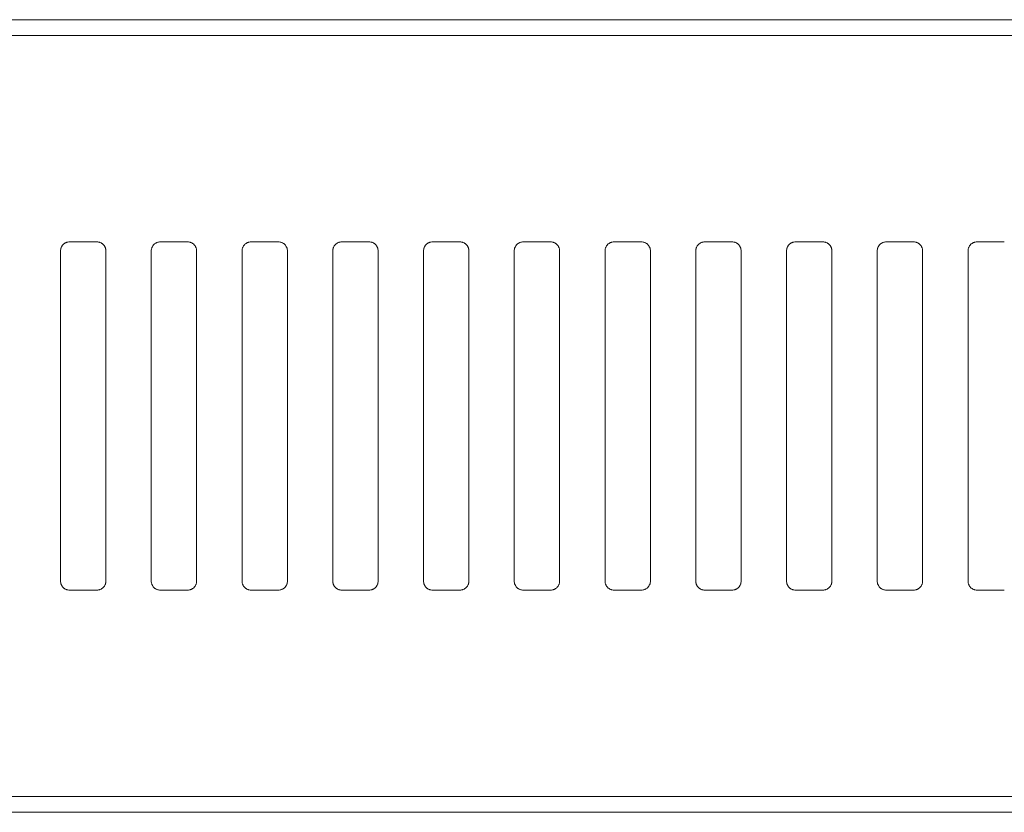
# Model space of a CAD drawing. Header units: millimetres. Extents: x 0 to 2122, y 0 to 1639.
# Tile 13 of 85: x 487 to 541, y 827 to 871. Entities that reach past the tile are written whole.
import ezdxf

# ---------------------------------------------------------------- set-up
doc = ezdxf.new("R2010")
doc.units = ezdxf.units.MM
doc.layers.add('1', color=7, linetype='Continuous', true_color=0xffffff)

msp = doc.modelspace()

# ---------------------------------------------------------------- linework, layer by layer
at = {"layer": '1', "color": 7, "linetype": 'Continuous', "lineweight": 13}
for p, q in [((746.59, 871.022), (327.59, 871.022)), ((746.59, 870.153), (327.59, 870.153)), ((489.19, 858.272), (489.19, 840.072)), ((489.69, 858.772), (491.19, 858.772)), ((491.69, 858.272), (491.69, 840.072)), ((494.19, 858.272), (494.19, 840.072)), ((494.69, 858.772), (496.19, 858.772)), ((496.69, 858.272), (496.69, 840.072)), ((499.19, 858.272), (499.19, 840.072)), ((499.69, 858.772), (501.19, 858.772)), ((501.69, 858.272), (501.69, 840.072)), ((504.19, 858.272), (504.19, 840.072)), ((504.69, 858.772), (506.19, 858.772)), ((506.69, 858.272), (506.69, 840.072)), ((509.19, 858.272), (509.19, 840.072)), ((509.69, 858.772), (511.19, 858.772)), ((511.69, 858.272), (511.69, 840.072)), ((514.19, 858.272), (514.19, 840.072)), ((514.69, 858.772), (516.19, 858.772)), ((516.69, 858.272), (516.69, 840.072)), ((519.19, 858.272), (519.19, 840.072)), ((519.69, 858.772), (521.19, 858.772)), ((521.69, 858.272), (521.69, 840.072)), ((524.19, 858.272), (524.19, 840.072)), ((524.69, 858.772), (526.19, 858.772)), ((526.69, 858.272), (526.69, 840.072)), ((529.19, 858.272), (529.19, 840.072)), ((529.69, 858.772), (531.19, 858.772)), ((531.69, 858.272), (531.69, 840.072)), ((534.19, 858.272), (534.19, 840.072)), ((534.69, 858.772), (536.19, 858.772)), ((536.69, 858.272), (536.69, 840.072)), ((539.19, 858.272), (539.19, 840.072)), ((539.69, 858.772), (541.19, 858.772)), ((489.69, 839.572), (491.19, 839.572)), ((494.69, 839.572), (496.19, 839.572)), ((499.69, 839.572), (501.19, 839.572)), ((504.69, 839.572), (506.19, 839.572)), ((509.69, 839.572), (511.19, 839.572)), ((514.69, 839.572), (516.19, 839.572)), ((519.69, 839.572), (521.19, 839.572)), ((524.69, 839.572), (526.19, 839.572)), ((529.69, 839.572), (531.19, 839.572)), ((534.69, 839.572), (536.19, 839.572)), ((539.69, 839.572), (541.19, 839.572)), ((746.59, 828.192), (327.59, 828.192)), ((746.59, 827.322), (327.59, 827.322))]:
    msp.add_line(p, q, dxfattribs=at)
for points, knots in [([(489.19, 858.272), (489.19, 858.305), (489.193, 858.338), (489.203, 858.386), (489.207, 858.401), (489.216, 858.433), (489.222, 858.448), (489.24, 858.494), (489.256, 858.522), (489.283, 858.563), (489.293, 858.576), (489.313, 858.602), (489.324, 858.614), (489.359, 858.649), (489.384, 858.669), (489.425, 858.697), (489.439, 858.705), (489.468, 858.721), (489.498, 858.735), (489.528, 858.746), (489.56, 858.755), (489.576, 858.759), (489.624, 858.769), (489.657, 858.772), (489.69, 858.772)], [0, 0, 0, 0, 0.125, 0.125, 0.1875, 0.1875, 0.25, 0.25, 0.375, 0.375, 0.4375, 0.4375, 0.5, 0.5, 0.625, 0.625, 0.6875, 0.6875, 0.75, 0.8125, 0.8125, 0.875, 0.875, 1, 1, 1, 1]), ([(491.19, 858.772), (491.223, 858.772), (491.256, 858.769), (491.304, 858.76), (491.319, 858.756), (491.351, 858.746), (491.367, 858.74), (491.412, 858.722), (491.441, 858.706), (491.481, 858.679), (491.495, 858.669), (491.52, 858.648), (491.532, 858.637), (491.567, 858.603), (491.587, 858.577), (491.61, 858.543), (491.615, 858.536), (491.623, 858.522), (491.635, 858.501), (491.653, 858.464), (491.664, 858.433), (491.673, 858.402), (491.677, 858.386), (491.687, 858.338), (491.69, 858.305), (491.69, 858.272)], [0, 0, 0, 0, 0.125, 0.125, 0.1875, 0.1875, 0.25, 0.25, 0.375, 0.375, 0.4375, 0.4375, 0.5, 0.5, 0.625, 0.625, 0.65625, 0.65625, 0.6875, 0.75, 0.8125, 0.8125, 0.875, 0.875, 1, 1, 1, 1]), ([(494.19, 858.272), (494.19, 858.305), (494.193, 858.338), (494.203, 858.386), (494.207, 858.401), (494.216, 858.433), (494.222, 858.448), (494.24, 858.494), (494.256, 858.522), (494.283, 858.563), (494.293, 858.576), (494.313, 858.602), (494.324, 858.614), (494.359, 858.649), (494.384, 858.669), (494.425, 858.697), (494.439, 858.705), (494.468, 858.721), (494.498, 858.735), (494.528, 858.746), (494.56, 858.755), (494.576, 858.759), (494.624, 858.769), (494.657, 858.772), (494.69, 858.772)], [0, 0, 0, 0, 0.125, 0.125, 0.1875, 0.1875, 0.25, 0.25, 0.375, 0.375, 0.4375, 0.4375, 0.5, 0.5, 0.625, 0.625, 0.6875, 0.6875, 0.75, 0.8125, 0.8125, 0.875, 0.875, 1, 1, 1, 1]), ([(496.19, 858.772), (496.223, 858.772), (496.256, 858.769), (496.304, 858.76), (496.319, 858.756), (496.351, 858.746), (496.367, 858.74), (496.412, 858.722), (496.441, 858.706), (496.481, 858.679), (496.495, 858.669), (496.52, 858.648), (496.532, 858.637), (496.567, 858.603), (496.587, 858.577), (496.61, 858.543), (496.615, 858.536), (496.623, 858.522), (496.635, 858.501), (496.653, 858.464), (496.664, 858.433), (496.673, 858.402), (496.677, 858.386), (496.687, 858.338), (496.69, 858.305), (496.69, 858.272)], [0, 0, 0, 0, 0.125, 0.125, 0.1875, 0.1875, 0.25, 0.25, 0.375, 0.375, 0.4375, 0.4375, 0.5, 0.5, 0.625, 0.625, 0.65625, 0.65625, 0.6875, 0.75, 0.8125, 0.8125, 0.875, 0.875, 1, 1, 1, 1]), ([(499.19, 858.272), (499.19, 858.305), (499.193, 858.338), (499.203, 858.386), (499.207, 858.401), (499.216, 858.433), (499.222, 858.448), (499.24, 858.494), (499.256, 858.522), (499.283, 858.563), (499.293, 858.576), (499.313, 858.602), (499.324, 858.614), (499.359, 858.649), (499.384, 858.669), (499.425, 858.697), (499.439, 858.705), (499.468, 858.721), (499.498, 858.735), (499.528, 858.746), (499.56, 858.755), (499.576, 858.759), (499.624, 858.769), (499.657, 858.772), (499.69, 858.772)], [0, 0, 0, 0, 0.125, 0.125, 0.1875, 0.1875, 0.25, 0.25, 0.375, 0.375, 0.4375, 0.4375, 0.5, 0.5, 0.625, 0.625, 0.6875, 0.6875, 0.75, 0.8125, 0.8125, 0.875, 0.875, 1, 1, 1, 1]), ([(501.19, 858.772), (501.223, 858.772), (501.256, 858.769), (501.304, 858.76), (501.319, 858.756), (501.351, 858.746), (501.367, 858.74), (501.412, 858.722), (501.441, 858.706), (501.481, 858.679), (501.495, 858.669), (501.52, 858.648), (501.532, 858.637), (501.567, 858.603), (501.587, 858.577), (501.61, 858.543), (501.615, 858.536), (501.623, 858.522), (501.635, 858.501), (501.653, 858.464), (501.664, 858.433), (501.673, 858.402), (501.677, 858.386), (501.687, 858.338), (501.69, 858.305), (501.69, 858.272)], [0, 0, 0, 0, 0.125, 0.125, 0.1875, 0.1875, 0.25, 0.25, 0.375, 0.375, 0.4375, 0.4375, 0.5, 0.5, 0.625, 0.625, 0.65625, 0.65625, 0.6875, 0.75, 0.8125, 0.8125, 0.875, 0.875, 1, 1, 1, 1]), ([(504.19, 858.272), (504.19, 858.305), (504.193, 858.338), (504.203, 858.386), (504.207, 858.401), (504.216, 858.433), (504.222, 858.448), (504.24, 858.494), (504.256, 858.522), (504.283, 858.563), (504.293, 858.576), (504.313, 858.602), (504.324, 858.614), (504.359, 858.649), (504.384, 858.669), (504.425, 858.697), (504.439, 858.705), (504.468, 858.721), (504.498, 858.735), (504.528, 858.746), (504.56, 858.755), (504.576, 858.759), (504.624, 858.769), (504.657, 858.772), (504.69, 858.772)], [0, 0, 0, 0, 0.125, 0.125, 0.1875, 0.1875, 0.25, 0.25, 0.375, 0.375, 0.4375, 0.4375, 0.5, 0.5, 0.625, 0.625, 0.6875, 0.6875, 0.75, 0.8125, 0.8125, 0.875, 0.875, 1, 1, 1, 1]), ([(506.19, 858.772), (506.223, 858.772), (506.256, 858.769), (506.304, 858.76), (506.319, 858.756), (506.351, 858.746), (506.367, 858.74), (506.412, 858.722), (506.441, 858.706), (506.481, 858.679), (506.495, 858.669), (506.52, 858.648), (506.532, 858.637), (506.567, 858.603), (506.587, 858.577), (506.61, 858.543), (506.615, 858.536), (506.623, 858.522), (506.635, 858.501), (506.653, 858.464), (506.664, 858.433), (506.673, 858.402), (506.677, 858.386), (506.687, 858.338), (506.69, 858.305), (506.69, 858.272)], [0, 0, 0, 0, 0.125, 0.125, 0.1875, 0.1875, 0.25, 0.25, 0.375, 0.375, 0.4375, 0.4375, 0.5, 0.5, 0.625, 0.625, 0.65625, 0.65625, 0.6875, 0.75, 0.8125, 0.8125, 0.875, 0.875, 1, 1, 1, 1]), ([(509.19, 858.272), (509.19, 858.305), (509.193, 858.338), (509.203, 858.386), (509.207, 858.401), (509.216, 858.433), (509.222, 858.448), (509.24, 858.494), (509.256, 858.522), (509.283, 858.563), (509.293, 858.576), (509.313, 858.602), (509.324, 858.614), (509.359, 858.649), (509.384, 858.669), (509.425, 858.697), (509.439, 858.705), (509.468, 858.721), (509.498, 858.735), (509.528, 858.746), (509.56, 858.755), (509.576, 858.759), (509.624, 858.769), (509.657, 858.772), (509.69, 858.772)], [0, 0, 0, 0, 0.125, 0.125, 0.1875, 0.1875, 0.25, 0.25, 0.375, 0.375, 0.4375, 0.4375, 0.5, 0.5, 0.625, 0.625, 0.6875, 0.6875, 0.75, 0.8125, 0.8125, 0.875, 0.875, 1, 1, 1, 1]), ([(511.19, 858.772), (511.223, 858.772), (511.256, 858.769), (511.304, 858.76), (511.319, 858.756), (511.351, 858.746), (511.367, 858.74), (511.412, 858.722), (511.441, 858.706), (511.481, 858.679), (511.495, 858.669), (511.52, 858.648), (511.532, 858.637), (511.567, 858.603), (511.587, 858.577), (511.61, 858.543), (511.615, 858.536), (511.623, 858.522), (511.635, 858.501), (511.653, 858.464), (511.664, 858.433), (511.673, 858.402), (511.677, 858.386), (511.687, 858.338), (511.69, 858.305), (511.69, 858.272)], [0, 0, 0, 0, 0.125, 0.125, 0.1875, 0.1875, 0.25, 0.25, 0.375, 0.375, 0.4375, 0.4375, 0.5, 0.5, 0.625, 0.625, 0.65625, 0.65625, 0.6875, 0.75, 0.8125, 0.8125, 0.875, 0.875, 1, 1, 1, 1]), ([(514.19, 858.272), (514.19, 858.305), (514.193, 858.338), (514.203, 858.386), (514.207, 858.401), (514.216, 858.433), (514.222, 858.448), (514.24, 858.494), (514.256, 858.522), (514.283, 858.563), (514.293, 858.576), (514.313, 858.602), (514.324, 858.614), (514.359, 858.649), (514.384, 858.669), (514.425, 858.697), (514.439, 858.705), (514.468, 858.721), (514.498, 858.735), (514.528, 858.746), (514.56, 858.755), (514.576, 858.759), (514.624, 858.769), (514.657, 858.772), (514.69, 858.772)], [0, 0, 0, 0, 0.125, 0.125, 0.1875, 0.1875, 0.25, 0.25, 0.375, 0.375, 0.4375, 0.4375, 0.5, 0.5, 0.625, 0.625, 0.6875, 0.6875, 0.75, 0.8125, 0.8125, 0.875, 0.875, 1, 1, 1, 1]), ([(516.19, 858.772), (516.223, 858.772), (516.256, 858.769), (516.304, 858.76), (516.319, 858.756), (516.351, 858.746), (516.367, 858.74), (516.412, 858.722), (516.441, 858.706), (516.481, 858.679), (516.495, 858.669), (516.52, 858.648), (516.532, 858.637), (516.567, 858.603), (516.587, 858.577), (516.61, 858.543), (516.615, 858.536), (516.623, 858.522), (516.635, 858.501), (516.653, 858.464), (516.664, 858.433), (516.673, 858.402), (516.677, 858.386), (516.687, 858.338), (516.69, 858.305), (516.69, 858.272)], [0, 0, 0, 0, 0.125, 0.125, 0.1875, 0.1875, 0.25, 0.25, 0.375, 0.375, 0.4375, 0.4375, 0.5, 0.5, 0.625, 0.625, 0.65625, 0.65625, 0.6875, 0.75, 0.8125, 0.8125, 0.875, 0.875, 1, 1, 1, 1]), ([(519.19, 858.272), (519.19, 858.305), (519.193, 858.338), (519.203, 858.386), (519.207, 858.401), (519.216, 858.433), (519.222, 858.448), (519.24, 858.494), (519.256, 858.522), (519.283, 858.563), (519.293, 858.576), (519.313, 858.602), (519.324, 858.614), (519.359, 858.649), (519.384, 858.669), (519.425, 858.697), (519.439, 858.705), (519.468, 858.721), (519.498, 858.735), (519.528, 858.746), (519.56, 858.755), (519.576, 858.759), (519.624, 858.769), (519.657, 858.772), (519.69, 858.772)], [0, 0, 0, 0, 0.125, 0.125, 0.1875, 0.1875, 0.25, 0.25, 0.375, 0.375, 0.4375, 0.4375, 0.5, 0.5, 0.625, 0.625, 0.6875, 0.6875, 0.75, 0.8125, 0.8125, 0.875, 0.875, 1, 1, 1, 1]), ([(521.19, 858.772), (521.223, 858.772), (521.256, 858.769), (521.304, 858.76), (521.319, 858.756), (521.351, 858.746), (521.367, 858.74), (521.412, 858.722), (521.441, 858.706), (521.481, 858.679), (521.495, 858.669), (521.52, 858.648), (521.532, 858.637), (521.567, 858.603), (521.587, 858.577), (521.61, 858.543), (521.615, 858.536), (521.623, 858.522), (521.635, 858.501), (521.653, 858.464), (521.664, 858.433), (521.673, 858.402), (521.677, 858.386), (521.687, 858.338), (521.69, 858.305), (521.69, 858.272)], [0, 0, 0, 0, 0.125, 0.125, 0.1875, 0.1875, 0.25, 0.25, 0.375, 0.375, 0.4375, 0.4375, 0.5, 0.5, 0.625, 0.625, 0.65625, 0.65625, 0.6875, 0.75, 0.8125, 0.8125, 0.875, 0.875, 1, 1, 1, 1]), ([(524.19, 858.272), (524.19, 858.305), (524.193, 858.338), (524.203, 858.386), (524.207, 858.401), (524.216, 858.433), (524.222, 858.448), (524.24, 858.494), (524.256, 858.522), (524.283, 858.563), (524.293, 858.576), (524.313, 858.602), (524.324, 858.614), (524.359, 858.649), (524.384, 858.669), (524.425, 858.697), (524.439, 858.705), (524.468, 858.721), (524.498, 858.735), (524.528, 858.746), (524.56, 858.755), (524.576, 858.759), (524.624, 858.769), (524.657, 858.772), (524.69, 858.772)], [0, 0, 0, 0, 0.125, 0.125, 0.1875, 0.1875, 0.25, 0.25, 0.375, 0.375, 0.4375, 0.4375, 0.5, 0.5, 0.625, 0.625, 0.6875, 0.6875, 0.75, 0.8125, 0.8125, 0.875, 0.875, 1, 1, 1, 1]), ([(526.19, 858.772), (526.223, 858.772), (526.256, 858.769), (526.304, 858.76), (526.319, 858.756), (526.351, 858.746), (526.367, 858.74), (526.412, 858.722), (526.441, 858.706), (526.481, 858.679), (526.495, 858.669), (526.52, 858.648), (526.532, 858.637), (526.567, 858.603), (526.587, 858.577), (526.61, 858.543), (526.615, 858.536), (526.623, 858.522), (526.635, 858.501), (526.653, 858.464), (526.664, 858.433), (526.673, 858.402), (526.677, 858.386), (526.687, 858.338), (526.69, 858.305), (526.69, 858.272)], [0, 0, 0, 0, 0.125, 0.125, 0.1875, 0.1875, 0.25, 0.25, 0.375, 0.375, 0.4375, 0.4375, 0.5, 0.5, 0.625, 0.625, 0.65625, 0.65625, 0.6875, 0.75, 0.8125, 0.8125, 0.875, 0.875, 1, 1, 1, 1]), ([(529.19, 858.272), (529.19, 858.305), (529.193, 858.338), (529.203, 858.386), (529.207, 858.401), (529.216, 858.433), (529.222, 858.448), (529.24, 858.494), (529.256, 858.522), (529.283, 858.563), (529.293, 858.576), (529.313, 858.602), (529.324, 858.614), (529.359, 858.649), (529.384, 858.669), (529.425, 858.697), (529.439, 858.705), (529.468, 858.721), (529.498, 858.735), (529.528, 858.746), (529.56, 858.755), (529.576, 858.759), (529.624, 858.769), (529.657, 858.772), (529.69, 858.772)], [0, 0, 0, 0, 0.125, 0.125, 0.1875, 0.1875, 0.25, 0.25, 0.375, 0.375, 0.4375, 0.4375, 0.5, 0.5, 0.625, 0.625, 0.6875, 0.6875, 0.75, 0.8125, 0.8125, 0.875, 0.875, 1, 1, 1, 1]), ([(531.19, 858.772), (531.223, 858.772), (531.256, 858.769), (531.304, 858.76), (531.319, 858.756), (531.351, 858.746), (531.367, 858.74), (531.412, 858.722), (531.441, 858.706), (531.481, 858.679), (531.495, 858.669), (531.52, 858.648), (531.532, 858.637), (531.567, 858.603), (531.587, 858.577), (531.61, 858.543), (531.615, 858.536), (531.623, 858.522), (531.635, 858.501), (531.653, 858.464), (531.664, 858.433), (531.673, 858.402), (531.677, 858.386), (531.687, 858.338), (531.69, 858.305), (531.69, 858.272)], [0, 0, 0, 0, 0.125, 0.125, 0.1875, 0.1875, 0.25, 0.25, 0.375, 0.375, 0.4375, 0.4375, 0.5, 0.5, 0.625, 0.625, 0.65625, 0.65625, 0.6875, 0.75, 0.8125, 0.8125, 0.875, 0.875, 1, 1, 1, 1]), ([(534.19, 858.272), (534.19, 858.305), (534.193, 858.338), (534.203, 858.386), (534.207, 858.401), (534.216, 858.433), (534.222, 858.448), (534.24, 858.494), (534.256, 858.522), (534.283, 858.563), (534.293, 858.576), (534.313, 858.602), (534.324, 858.614), (534.359, 858.649), (534.384, 858.669), (534.425, 858.697), (534.439, 858.705), (534.468, 858.721), (534.498, 858.735), (534.528, 858.746), (534.56, 858.755), (534.576, 858.759), (534.624, 858.769), (534.657, 858.772), (534.69, 858.772)], [0, 0, 0, 0, 0.125, 0.125, 0.1875, 0.1875, 0.25, 0.25, 0.375, 0.375, 0.4375, 0.4375, 0.5, 0.5, 0.625, 0.625, 0.6875, 0.6875, 0.75, 0.8125, 0.8125, 0.875, 0.875, 1, 1, 1, 1]), ([(536.19, 858.772), (536.223, 858.772), (536.256, 858.769), (536.304, 858.76), (536.319, 858.756), (536.351, 858.746), (536.367, 858.74), (536.412, 858.722), (536.441, 858.706), (536.481, 858.679), (536.495, 858.669), (536.52, 858.648), (536.532, 858.637), (536.567, 858.603), (536.587, 858.577), (536.61, 858.543), (536.615, 858.536), (536.623, 858.522), (536.635, 858.501), (536.653, 858.464), (536.664, 858.433), (536.673, 858.402), (536.677, 858.386), (536.687, 858.338), (536.69, 858.305), (536.69, 858.272)], [0, 0, 0, 0, 0.125, 0.125, 0.1875, 0.1875, 0.25, 0.25, 0.375, 0.375, 0.4375, 0.4375, 0.5, 0.5, 0.625, 0.625, 0.65625, 0.65625, 0.6875, 0.75, 0.8125, 0.8125, 0.875, 0.875, 1, 1, 1, 1]), ([(539.19, 858.272), (539.19, 858.305), (539.193, 858.338), (539.203, 858.386), (539.207, 858.401), (539.216, 858.433), (539.222, 858.448), (539.24, 858.494), (539.256, 858.522), (539.283, 858.563), (539.293, 858.576), (539.313, 858.602), (539.324, 858.614), (539.359, 858.649), (539.384, 858.669), (539.425, 858.697), (539.439, 858.705), (539.468, 858.721), (539.498, 858.735), (539.528, 858.746), (539.56, 858.755), (539.576, 858.759), (539.624, 858.769), (539.657, 858.772), (539.69, 858.772)], [0, 0, 0, 0, 0.125, 0.125, 0.1875, 0.1875, 0.25, 0.25, 0.375, 0.375, 0.4375, 0.4375, 0.5, 0.5, 0.625, 0.625, 0.6875, 0.6875, 0.75, 0.8125, 0.8125, 0.875, 0.875, 1, 1, 1, 1]), ([(489.69, 839.572), (489.657, 839.572), (489.624, 839.576), (489.576, 839.585), (489.56, 839.589), (489.529, 839.599), (489.513, 839.604), (489.468, 839.623), (489.439, 839.639), (489.398, 839.666), (489.385, 839.676), (489.36, 839.697), (489.348, 839.708), (489.313, 839.742), (489.292, 839.767), (489.27, 839.801), (489.265, 839.808), (489.257, 839.823), (489.245, 839.844), (489.227, 839.881), (489.216, 839.911), (489.207, 839.943), (489.203, 839.959), (489.193, 840.007), (489.19, 840.039), (489.19, 840.072)], [0, 0, 0, 0, 0.125, 0.125, 0.1875, 0.1875, 0.25, 0.25, 0.375, 0.375, 0.4375, 0.4375, 0.5, 0.5, 0.625, 0.625, 0.65625, 0.65625, 0.6875, 0.75, 0.8125, 0.8125, 0.875, 0.875, 1, 1, 1, 1]), ([(491.69, 840.072), (491.69, 840.039), (491.687, 840.007), (491.677, 839.959), (491.673, 839.943), (491.664, 839.912), (491.658, 839.896), (491.64, 839.851), (491.624, 839.822), (491.597, 839.782), (491.587, 839.769), (491.566, 839.743), (491.556, 839.731), (491.521, 839.696), (491.496, 839.676), (491.455, 839.648), (491.441, 839.64), (491.412, 839.624), (491.382, 839.61), (491.352, 839.599), (491.32, 839.589), (491.304, 839.585), (491.256, 839.576), (491.223, 839.572), (491.19, 839.572)], [0, 0, 0, 0, 0.125, 0.125, 0.1875, 0.1875, 0.25, 0.25, 0.375, 0.375, 0.4375, 0.4375, 0.5, 0.5, 0.625, 0.625, 0.6875, 0.6875, 0.75, 0.8125, 0.8125, 0.875, 0.875, 1, 1, 1, 1]), ([(494.69, 839.572), (494.657, 839.572), (494.624, 839.576), (494.576, 839.585), (494.56, 839.589), (494.529, 839.599), (494.513, 839.604), (494.468, 839.623), (494.439, 839.639), (494.398, 839.666), (494.385, 839.676), (494.36, 839.697), (494.348, 839.708), (494.313, 839.742), (494.292, 839.767), (494.27, 839.801), (494.265, 839.808), (494.257, 839.823), (494.245, 839.844), (494.227, 839.881), (494.216, 839.911), (494.207, 839.943), (494.203, 839.959), (494.193, 840.007), (494.19, 840.039), (494.19, 840.072)], [0, 0, 0, 0, 0.125, 0.125, 0.1875, 0.1875, 0.25, 0.25, 0.375, 0.375, 0.4375, 0.4375, 0.5, 0.5, 0.625, 0.625, 0.65625, 0.65625, 0.6875, 0.75, 0.8125, 0.8125, 0.875, 0.875, 1, 1, 1, 1]), ([(496.69, 840.072), (496.69, 840.039), (496.687, 840.007), (496.677, 839.959), (496.673, 839.943), (496.664, 839.912), (496.658, 839.896), (496.64, 839.851), (496.624, 839.822), (496.597, 839.782), (496.587, 839.769), (496.566, 839.743), (496.556, 839.731), (496.521, 839.696), (496.496, 839.676), (496.455, 839.648), (496.441, 839.64), (496.412, 839.624), (496.382, 839.61), (496.352, 839.599), (496.32, 839.589), (496.304, 839.585), (496.256, 839.576), (496.223, 839.572), (496.19, 839.572)], [0, 0, 0, 0, 0.125, 0.125, 0.1875, 0.1875, 0.25, 0.25, 0.375, 0.375, 0.4375, 0.4375, 0.5, 0.5, 0.625, 0.625, 0.6875, 0.6875, 0.75, 0.8125, 0.8125, 0.875, 0.875, 1, 1, 1, 1]), ([(499.69, 839.572), (499.657, 839.572), (499.624, 839.576), (499.576, 839.585), (499.56, 839.589), (499.529, 839.599), (499.513, 839.604), (499.468, 839.623), (499.439, 839.639), (499.398, 839.666), (499.385, 839.676), (499.36, 839.697), (499.348, 839.708), (499.313, 839.742), (499.292, 839.767), (499.27, 839.801), (499.265, 839.808), (499.257, 839.823), (499.245, 839.844), (499.227, 839.881), (499.216, 839.911), (499.207, 839.943), (499.203, 839.959), (499.193, 840.007), (499.19, 840.039), (499.19, 840.072)], [0, 0, 0, 0, 0.125, 0.125, 0.1875, 0.1875, 0.25, 0.25, 0.375, 0.375, 0.4375, 0.4375, 0.5, 0.5, 0.625, 0.625, 0.65625, 0.65625, 0.6875, 0.75, 0.8125, 0.8125, 0.875, 0.875, 1, 1, 1, 1]), ([(501.69, 840.072), (501.69, 840.039), (501.687, 840.007), (501.677, 839.959), (501.673, 839.943), (501.664, 839.912), (501.658, 839.896), (501.64, 839.851), (501.624, 839.822), (501.597, 839.782), (501.587, 839.769), (501.566, 839.743), (501.556, 839.731), (501.521, 839.696), (501.496, 839.676), (501.455, 839.648), (501.441, 839.64), (501.412, 839.624), (501.382, 839.61), (501.352, 839.599), (501.32, 839.589), (501.304, 839.585), (501.256, 839.576), (501.223, 839.572), (501.19, 839.572)], [0, 0, 0, 0, 0.125, 0.125, 0.1875, 0.1875, 0.25, 0.25, 0.375, 0.375, 0.4375, 0.4375, 0.5, 0.5, 0.625, 0.625, 0.6875, 0.6875, 0.75, 0.8125, 0.8125, 0.875, 0.875, 1, 1, 1, 1]), ([(504.69, 839.572), (504.657, 839.572), (504.624, 839.576), (504.576, 839.585), (504.56, 839.589), (504.529, 839.599), (504.513, 839.604), (504.468, 839.623), (504.439, 839.639), (504.398, 839.666), (504.385, 839.676), (504.36, 839.697), (504.348, 839.708), (504.313, 839.742), (504.292, 839.767), (504.27, 839.801), (504.265, 839.808), (504.257, 839.823), (504.245, 839.844), (504.227, 839.881), (504.216, 839.911), (504.207, 839.943), (504.203, 839.959), (504.193, 840.007), (504.19, 840.039), (504.19, 840.072)], [0, 0, 0, 0, 0.125, 0.125, 0.1875, 0.1875, 0.25, 0.25, 0.375, 0.375, 0.4375, 0.4375, 0.5, 0.5, 0.625, 0.625, 0.65625, 0.65625, 0.6875, 0.75, 0.8125, 0.8125, 0.875, 0.875, 1, 1, 1, 1]), ([(506.69, 840.072), (506.69, 840.039), (506.687, 840.007), (506.677, 839.959), (506.673, 839.943), (506.664, 839.912), (506.658, 839.896), (506.64, 839.851), (506.624, 839.822), (506.597, 839.782), (506.587, 839.769), (506.566, 839.743), (506.556, 839.731), (506.521, 839.696), (506.496, 839.676), (506.455, 839.648), (506.441, 839.64), (506.412, 839.624), (506.382, 839.61), (506.352, 839.599), (506.32, 839.589), (506.304, 839.585), (506.256, 839.576), (506.223, 839.572), (506.19, 839.572)], [0, 0, 0, 0, 0.125, 0.125, 0.1875, 0.1875, 0.25, 0.25, 0.375, 0.375, 0.4375, 0.4375, 0.5, 0.5, 0.625, 0.625, 0.6875, 0.6875, 0.75, 0.8125, 0.8125, 0.875, 0.875, 1, 1, 1, 1]), ([(509.69, 839.572), (509.657, 839.572), (509.624, 839.576), (509.576, 839.585), (509.56, 839.589), (509.529, 839.599), (509.513, 839.604), (509.468, 839.623), (509.439, 839.639), (509.398, 839.666), (509.385, 839.676), (509.36, 839.697), (509.348, 839.708), (509.313, 839.742), (509.292, 839.767), (509.27, 839.801), (509.265, 839.808), (509.257, 839.823), (509.245, 839.844), (509.227, 839.881), (509.216, 839.911), (509.207, 839.943), (509.203, 839.959), (509.193, 840.007), (509.19, 840.039), (509.19, 840.072)], [0, 0, 0, 0, 0.125, 0.125, 0.1875, 0.1875, 0.25, 0.25, 0.375, 0.375, 0.4375, 0.4375, 0.5, 0.5, 0.625, 0.625, 0.65625, 0.65625, 0.6875, 0.75, 0.8125, 0.8125, 0.875, 0.875, 1, 1, 1, 1]), ([(511.69, 840.072), (511.69, 840.039), (511.687, 840.007), (511.677, 839.959), (511.673, 839.943), (511.664, 839.912), (511.658, 839.896), (511.64, 839.851), (511.624, 839.822), (511.597, 839.782), (511.587, 839.769), (511.566, 839.743), (511.556, 839.731), (511.521, 839.696), (511.496, 839.676), (511.455, 839.648), (511.441, 839.64), (511.412, 839.624), (511.382, 839.61), (511.352, 839.599), (511.32, 839.589), (511.304, 839.585), (511.256, 839.576), (511.223, 839.572), (511.19, 839.572)], [0, 0, 0, 0, 0.125, 0.125, 0.1875, 0.1875, 0.25, 0.25, 0.375, 0.375, 0.4375, 0.4375, 0.5, 0.5, 0.625, 0.625, 0.6875, 0.6875, 0.75, 0.8125, 0.8125, 0.875, 0.875, 1, 1, 1, 1]), ([(514.69, 839.572), (514.657, 839.572), (514.624, 839.576), (514.576, 839.585), (514.56, 839.589), (514.529, 839.599), (514.513, 839.604), (514.468, 839.623), (514.439, 839.639), (514.398, 839.666), (514.385, 839.676), (514.36, 839.697), (514.348, 839.708), (514.313, 839.742), (514.292, 839.767), (514.27, 839.801), (514.265, 839.808), (514.257, 839.823), (514.245, 839.844), (514.227, 839.881), (514.216, 839.911), (514.207, 839.943), (514.203, 839.959), (514.193, 840.007), (514.19, 840.039), (514.19, 840.072)], [0, 0, 0, 0, 0.125, 0.125, 0.1875, 0.1875, 0.25, 0.25, 0.375, 0.375, 0.4375, 0.4375, 0.5, 0.5, 0.625, 0.625, 0.65625, 0.65625, 0.6875, 0.75, 0.8125, 0.8125, 0.875, 0.875, 1, 1, 1, 1]), ([(516.69, 840.072), (516.69, 840.039), (516.687, 840.007), (516.677, 839.959), (516.673, 839.943), (516.664, 839.912), (516.658, 839.896), (516.64, 839.851), (516.624, 839.822), (516.597, 839.782), (516.587, 839.769), (516.566, 839.743), (516.556, 839.731), (516.521, 839.696), (516.496, 839.676), (516.455, 839.648), (516.441, 839.64), (516.412, 839.624), (516.382, 839.61), (516.352, 839.599), (516.32, 839.589), (516.304, 839.585), (516.256, 839.576), (516.223, 839.572), (516.19, 839.572)], [0, 0, 0, 0, 0.125, 0.125, 0.1875, 0.1875, 0.25, 0.25, 0.375, 0.375, 0.4375, 0.4375, 0.5, 0.5, 0.625, 0.625, 0.6875, 0.6875, 0.75, 0.8125, 0.8125, 0.875, 0.875, 1, 1, 1, 1]), ([(519.69, 839.572), (519.657, 839.572), (519.624, 839.576), (519.576, 839.585), (519.56, 839.589), (519.529, 839.599), (519.513, 839.604), (519.468, 839.623), (519.439, 839.639), (519.398, 839.666), (519.385, 839.676), (519.36, 839.697), (519.348, 839.708), (519.313, 839.742), (519.292, 839.767), (519.27, 839.801), (519.265, 839.808), (519.257, 839.823), (519.245, 839.844), (519.227, 839.881), (519.216, 839.911), (519.207, 839.943), (519.203, 839.959), (519.193, 840.007), (519.19, 840.039), (519.19, 840.072)], [0, 0, 0, 0, 0.125, 0.125, 0.1875, 0.1875, 0.25, 0.25, 0.375, 0.375, 0.4375, 0.4375, 0.5, 0.5, 0.625, 0.625, 0.65625, 0.65625, 0.6875, 0.75, 0.8125, 0.8125, 0.875, 0.875, 1, 1, 1, 1]), ([(521.69, 840.072), (521.69, 840.039), (521.687, 840.007), (521.677, 839.959), (521.673, 839.943), (521.664, 839.912), (521.658, 839.896), (521.64, 839.851), (521.624, 839.822), (521.597, 839.782), (521.587, 839.769), (521.566, 839.743), (521.556, 839.731), (521.521, 839.696), (521.496, 839.676), (521.455, 839.648), (521.441, 839.64), (521.412, 839.624), (521.382, 839.61), (521.352, 839.599), (521.32, 839.589), (521.304, 839.585), (521.256, 839.576), (521.223, 839.572), (521.19, 839.572)], [0, 0, 0, 0, 0.125, 0.125, 0.1875, 0.1875, 0.25, 0.25, 0.375, 0.375, 0.4375, 0.4375, 0.5, 0.5, 0.625, 0.625, 0.6875, 0.6875, 0.75, 0.8125, 0.8125, 0.875, 0.875, 1, 1, 1, 1]), ([(524.69, 839.572), (524.657, 839.572), (524.624, 839.576), (524.576, 839.585), (524.56, 839.589), (524.529, 839.599), (524.513, 839.604), (524.468, 839.623), (524.439, 839.639), (524.398, 839.666), (524.385, 839.676), (524.36, 839.697), (524.348, 839.708), (524.313, 839.742), (524.292, 839.767), (524.27, 839.801), (524.265, 839.808), (524.257, 839.823), (524.245, 839.844), (524.227, 839.881), (524.216, 839.911), (524.207, 839.943), (524.203, 839.959), (524.193, 840.007), (524.19, 840.039), (524.19, 840.072)], [0, 0, 0, 0, 0.125, 0.125, 0.1875, 0.1875, 0.25, 0.25, 0.375, 0.375, 0.4375, 0.4375, 0.5, 0.5, 0.625, 0.625, 0.65625, 0.65625, 0.6875, 0.75, 0.8125, 0.8125, 0.875, 0.875, 1, 1, 1, 1]), ([(526.69, 840.072), (526.69, 840.039), (526.687, 840.007), (526.677, 839.959), (526.673, 839.943), (526.664, 839.912), (526.658, 839.896), (526.64, 839.851), (526.624, 839.822), (526.597, 839.782), (526.587, 839.769), (526.566, 839.743), (526.556, 839.731), (526.521, 839.696), (526.496, 839.676), (526.455, 839.648), (526.441, 839.64), (526.412, 839.624), (526.382, 839.61), (526.352, 839.599), (526.32, 839.589), (526.304, 839.585), (526.256, 839.576), (526.223, 839.572), (526.19, 839.572)], [0, 0, 0, 0, 0.125, 0.125, 0.1875, 0.1875, 0.25, 0.25, 0.375, 0.375, 0.4375, 0.4375, 0.5, 0.5, 0.625, 0.625, 0.6875, 0.6875, 0.75, 0.8125, 0.8125, 0.875, 0.875, 1, 1, 1, 1]), ([(529.69, 839.572), (529.657, 839.572), (529.624, 839.576), (529.576, 839.585), (529.56, 839.589), (529.529, 839.599), (529.513, 839.604), (529.468, 839.623), (529.439, 839.639), (529.398, 839.666), (529.385, 839.676), (529.36, 839.697), (529.348, 839.708), (529.313, 839.742), (529.292, 839.767), (529.27, 839.801), (529.265, 839.808), (529.257, 839.823), (529.245, 839.844), (529.227, 839.881), (529.216, 839.911), (529.207, 839.943), (529.203, 839.959), (529.193, 840.007), (529.19, 840.039), (529.19, 840.072)], [0, 0, 0, 0, 0.125, 0.125, 0.1875, 0.1875, 0.25, 0.25, 0.375, 0.375, 0.4375, 0.4375, 0.5, 0.5, 0.625, 0.625, 0.65625, 0.65625, 0.6875, 0.75, 0.8125, 0.8125, 0.875, 0.875, 1, 1, 1, 1]), ([(531.69, 840.072), (531.69, 840.039), (531.687, 840.007), (531.677, 839.959), (531.673, 839.943), (531.664, 839.912), (531.658, 839.896), (531.64, 839.851), (531.624, 839.822), (531.597, 839.782), (531.587, 839.769), (531.566, 839.743), (531.556, 839.731), (531.521, 839.696), (531.496, 839.676), (531.455, 839.648), (531.441, 839.64), (531.412, 839.624), (531.382, 839.61), (531.352, 839.599), (531.32, 839.589), (531.304, 839.585), (531.256, 839.576), (531.223, 839.572), (531.19, 839.572)], [0, 0, 0, 0, 0.125, 0.125, 0.1875, 0.1875, 0.25, 0.25, 0.375, 0.375, 0.4375, 0.4375, 0.5, 0.5, 0.625, 0.625, 0.6875, 0.6875, 0.75, 0.8125, 0.8125, 0.875, 0.875, 1, 1, 1, 1]), ([(534.69, 839.572), (534.657, 839.572), (534.624, 839.576), (534.576, 839.585), (534.56, 839.589), (534.529, 839.599), (534.513, 839.604), (534.468, 839.623), (534.439, 839.639), (534.398, 839.666), (534.385, 839.676), (534.36, 839.697), (534.348, 839.708), (534.313, 839.742), (534.292, 839.767), (534.27, 839.801), (534.265, 839.808), (534.257, 839.823), (534.245, 839.844), (534.227, 839.881), (534.216, 839.911), (534.207, 839.943), (534.203, 839.959), (534.193, 840.007), (534.19, 840.039), (534.19, 840.072)], [0, 0, 0, 0, 0.125, 0.125, 0.1875, 0.1875, 0.25, 0.25, 0.375, 0.375, 0.4375, 0.4375, 0.5, 0.5, 0.625, 0.625, 0.65625, 0.65625, 0.6875, 0.75, 0.8125, 0.8125, 0.875, 0.875, 1, 1, 1, 1]), ([(536.69, 840.072), (536.69, 840.039), (536.687, 840.007), (536.677, 839.959), (536.673, 839.943), (536.664, 839.912), (536.658, 839.896), (536.64, 839.851), (536.624, 839.822), (536.597, 839.782), (536.587, 839.769), (536.566, 839.743), (536.556, 839.731), (536.521, 839.696), (536.496, 839.676), (536.455, 839.648), (536.441, 839.64), (536.412, 839.624), (536.382, 839.61), (536.352, 839.599), (536.32, 839.589), (536.304, 839.585), (536.256, 839.576), (536.223, 839.572), (536.19, 839.572)], [0, 0, 0, 0, 0.125, 0.125, 0.1875, 0.1875, 0.25, 0.25, 0.375, 0.375, 0.4375, 0.4375, 0.5, 0.5, 0.625, 0.625, 0.6875, 0.6875, 0.75, 0.8125, 0.8125, 0.875, 0.875, 1, 1, 1, 1]), ([(539.69, 839.572), (539.657, 839.572), (539.624, 839.576), (539.576, 839.585), (539.56, 839.589), (539.529, 839.599), (539.513, 839.604), (539.468, 839.623), (539.439, 839.639), (539.398, 839.666), (539.385, 839.676), (539.36, 839.697), (539.348, 839.708), (539.313, 839.742), (539.292, 839.767), (539.27, 839.801), (539.265, 839.808), (539.257, 839.823), (539.245, 839.844), (539.227, 839.881), (539.216, 839.911), (539.207, 839.943), (539.203, 839.959), (539.193, 840.007), (539.19, 840.039), (539.19, 840.072)], [0, 0, 0, 0, 0.125, 0.125, 0.1875, 0.1875, 0.25, 0.25, 0.375, 0.375, 0.4375, 0.4375, 0.5, 0.5, 0.625, 0.625, 0.65625, 0.65625, 0.6875, 0.75, 0.8125, 0.8125, 0.875, 0.875, 1, 1, 1, 1])]:
    msp.add_open_spline(points, degree=3, knots=knots, dxfattribs=at)

doc.saveas('drawing.dxf')
